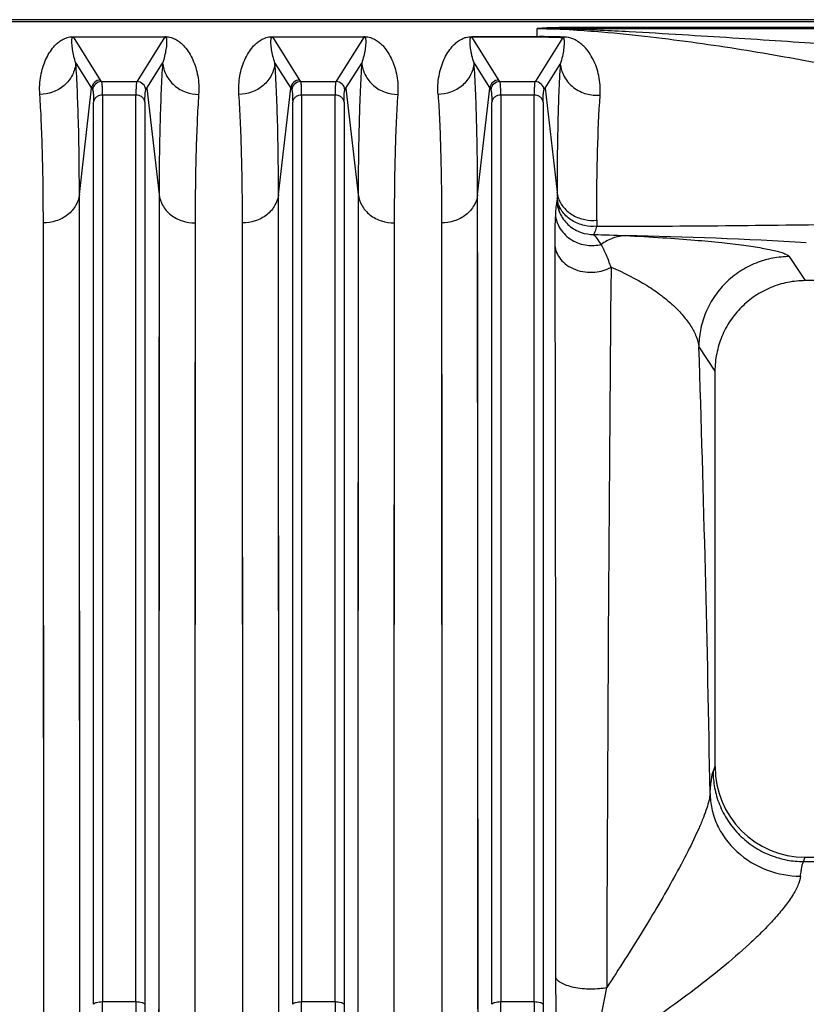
# Model space of a CAD drawing. Extents: x -1680 to 1181, y 8 to 1691.
# Tile 56 of 83: x -707 to -621, y 1524 to 1633. Entities that reach past the tile are written whole.
import ezdxf

# ---------------------------------------------------------------- set-up
doc = ezdxf.new("R2010")
doc.units = 0
doc.header["$LTSCALE"] = 65.395
doc.layers.get('0').update_dxf_attribs({"linetype": 'CONTINUOUS'})

msp = doc.modelspace()

# ---------------------------------------------------------------- linework, layer by layer
at = {"color": 6, "linetype": 'CONTINUOUS'}
for p, q in [((-855.1, 1632.93), (-567.49, 1632.93)), ((-590.31, 1604.09), (-620.68, 1604.09)), ((-630.67, 1594.09), (-630.67, 1550.39)), ((-620.69, 1540.39), (-590.3, 1540.39))]:
    msp.add_line(p, q, dxfattribs=at)
at = {"color": 9, "linetype": 'CONTINUOUS'}
for p, q in [((-855.1, 1632.72), (-567.49, 1632.72)), ((-646.9, 1632.05), (-646.9, 1631.93)), ((-567.49, 1632.05), (-646.9, 1632.05)), ((-698.55, 1626.26), (-701.54, 1631.02)), ((-691.45, 1631.02), (-694.44, 1626.26)), ((-676.55, 1626.26), (-679.54, 1631.02)), ((-669.45, 1631.02), (-672.44, 1626.26)), ((-654.55, 1626.26), (-657.54, 1631.02)), ((-651.45, 1631.02), (-651.43, 1631.05)), ((-647.49, 1630.96), (-650.44, 1626.26)), ((-650.3, 1631.02), (-650.3, 1631.94)), ((-567.49, 1631.93), (-646.9, 1631.93)), ((-701.29, 1628.13), (-699.55, 1625.35)), ((-693.44, 1625.35), (-691.7, 1628.13)), ((-679.29, 1628.13), (-677.55, 1625.35)), ((-671.44, 1625.35), (-669.7, 1628.13)), ((-657.29, 1628.13), (-655.55, 1625.35)), ((-649.44, 1625.35), (-647.76, 1628.03)), ((-698.44, 1626.09), (-698.55, 1626.26)), ((-698.44, 1626.09), (-694.55, 1626.09)), ((-694.44, 1626.26), (-694.55, 1626.09)), ((-676.44, 1626.09), (-676.55, 1626.26)), ((-676.44, 1626.09), (-672.55, 1626.09)), ((-672.44, 1626.26), (-672.55, 1626.09)), ((-654.44, 1626.09), (-654.55, 1626.26)), ((-654.44, 1626.09), (-650.55, 1626.09)), ((-650.44, 1626.26), (-650.55, 1626.09)), ((-700.9, 1613.6), (-699.55, 1625.35)), ((-698.34, 1624.59), (-698.34, 1524.42)), ((-694.65, 1624.59), (-698.34, 1624.59)), ((-694.65, 1524.42), (-694.65, 1624.59)), ((-693.44, 1625.35), (-692.09, 1613.6)), ((-678.9, 1613.6), (-677.55, 1625.35)), ((-676.34, 1624.59), (-676.34, 1524.42)), ((-672.65, 1624.59), (-676.34, 1624.59)), ((-672.65, 1524.42), (-672.65, 1624.59)), ((-671.44, 1625.35), (-670.09, 1613.6)), ((-656.9, 1613.6), (-655.55, 1625.35)), ((-654.34, 1624.59), (-654.34, 1524.42)), ((-650.65, 1624.59), (-654.34, 1624.59)), ((-650.65, 1524.42), (-650.65, 1624.59)), ((-649.44, 1625.35), (-648.12, 1613.87)), ((-699.33, 1524.13), (-699.33, 1623.83)), ((-693.66, 1623.83), (-693.66, 1524.13)), ((-677.33, 1524.13), (-677.33, 1623.83)), ((-671.66, 1623.83), (-671.66, 1524.13)), ((-655.33, 1524.13), (-655.33, 1623.83)), ((-649.66, 1623.83), (-649.66, 1524.13)), ((-700.9, 1611.6), (-700.9, 1613.6)), ((-700.85, 1518.06), (-700.9, 1613.6)), ((-692.09, 1613.6), (-692.14, 1518.06)), ((-678.9, 1611.6), (-678.9, 1613.6)), ((-678.85, 1518.06), (-678.9, 1613.6)), ((-670.09, 1613.6), (-670.14, 1518.06)), ((-656.9, 1611.6), (-656.9, 1613.6)), ((-656.85, 1518.06), (-656.9, 1613.6)), ((-648.12, 1613.87), (-648.12, 1613.2)), ((-648.12, 1613.87), (-648.12, 1613.2)), ((-660.88, 1610.47), (-660.87, 1599.94)), ((-660.88, 1610.47), (-660.83, 1516.91)), ((-643.74, 1610.76), (-643.74, 1610.1)), ((-620.68, 1604.09), (-622.45, 1606.75)), ((-692.1, 1602.85), (-692.11, 1592.94)), ((-670.1, 1602.85), (-670.11, 1592.94)), ((-660.87, 1599.94), (-660.86, 1587.64)), ((-632.45, 1596.76), (-630.67, 1594.09)), ((-660.86, 1587.64), (-660.85, 1567.75)), ((-630.67, 1550.39), (-630.88, 1549.86)), ((-620.89, 1539.9), (-620.69, 1540.39)), ((-620.89, 1539.9), (-618.9, 1539.9)), ((-698.34, 1524.42), (-694.65, 1524.42)), ((-676.34, 1524.42), (-672.65, 1524.42)), ((-654.34, 1524.42), (-650.65, 1524.42))]:
    msp.add_line(p, q, dxfattribs=at)
at = {"color": 2, "linetype": 'CONTINUOUS'}
for p, q in [((-701.54, 1631.05), (-701.54, 1631.02)), ((-701.54, 1631.02), (-691.45, 1631.02)), ((-691.45, 1631.02), (-691.45, 1631.05)), ((-679.54, 1631.05), (-679.54, 1631.02)), ((-679.54, 1631.02), (-669.45, 1631.02)), ((-669.45, 1631.02), (-669.45, 1631.05)), ((-657.54, 1631.05), (-657.54, 1631.02)), ((-650.3, 1631.05), (-657.54, 1631.05)), ((-657.54, 1631.02), (-650.3, 1631.02)), ((-647.49, 1631.01), (-647.63, 1631.01)), ((-647.31, 1631), (-647.49, 1631.01)), ((-704.88, 1608.51), (-704.88, 1610.47)), ((-704.83, 1516.91), (-704.88, 1610.47)), ((-688.11, 1610.47), (-688.16, 1516.91)), ((-682.88, 1608.51), (-682.88, 1610.47)), ((-682.83, 1516.91), (-682.88, 1610.47)), ((-666.11, 1610.47), (-666.16, 1516.91)), ((-688.12, 1599.94), (-688.13, 1590.24)), ((-666.12, 1599.94), (-666.13, 1590.24))]:
    msp.add_line(p, q, dxfattribs=at)
at = {"color": 9, "linetype": 'CONTINUOUS'}
for points in [[(-692.09, 1613.6), (-692.09, 1611.6), (-692.1, 1602.85)], [(-670.09, 1613.6), (-670.09, 1611.6), (-670.1, 1602.85)], [(-700.89, 1600.48), (-700.89, 1602.85), (-700.9, 1611.6)], [(-678.89, 1600.48), (-678.89, 1602.85), (-678.9, 1611.6)], [(-656.89, 1600.48), (-656.89, 1602.85), (-656.9, 1611.6)], [(-700.88, 1581.96), (-700.88, 1584.8), (-700.88, 1587.58), (-700.88, 1590.29), (-700.89, 1600.48)], [(-678.88, 1581.96), (-678.88, 1584.8), (-678.88, 1587.58), (-678.88, 1590.29), (-678.89, 1600.48)], [(-656.88, 1581.96), (-656.88, 1584.8), (-656.88, 1587.58), (-656.88, 1590.29), (-656.89, 1600.48)], [(-692.11, 1592.94), (-692.11, 1590.29), (-692.11, 1587.57), (-692.12, 1576.08)], [(-670.11, 1592.94), (-670.11, 1590.29), (-670.11, 1587.57), (-670.12, 1576.08)], [(-700.86, 1553.78), (-700.87, 1557.12), (-700.87, 1560.41), (-700.87, 1563.65), (-700.87, 1566.84), (-700.87, 1569.98), (-700.88, 1581.96)], [(-678.86, 1553.78), (-678.87, 1557.12), (-678.87, 1560.41), (-678.87, 1563.65), (-678.87, 1566.84), (-678.87, 1569.98), (-678.88, 1581.96)], [(-656.86, 1553.78), (-656.87, 1557.12), (-656.87, 1560.41), (-656.87, 1563.65), (-656.87, 1566.84), (-656.87, 1569.98), (-656.88, 1581.96)], [(-692.12, 1576.08), (-692.12, 1573.05), (-692.12, 1569.97), (-692.12, 1566.84), (-692.12, 1563.65), (-692.13, 1550.38)], [(-670.12, 1576.08), (-670.12, 1573.05), (-670.12, 1569.97), (-670.12, 1566.84), (-670.12, 1563.65), (-670.13, 1550.38)], [(-660.85, 1567.75), (-660.84, 1538.35), (-660.84, 1534.87), (-660.84, 1531.34), (-660.84, 1527.79), (-660.83, 1516.91)], [(-700.85, 1518.06), (-700.86, 1529.16), (-700.86, 1532.8), (-700.86, 1536.4), (-700.86, 1539.96), (-700.86, 1553.78)], [(-678.85, 1518.06), (-678.86, 1529.16), (-678.86, 1532.8), (-678.86, 1536.4), (-678.86, 1539.96), (-678.86, 1553.78)], [(-656.85, 1518.06), (-656.86, 1529.16), (-656.86, 1532.8), (-656.86, 1536.4), (-656.86, 1539.96), (-656.86, 1553.78)], [(-692.13, 1550.38), (-692.13, 1546.95), (-692.13, 1543.47), (-692.13, 1539.95), (-692.13, 1536.39), (-692.13, 1532.8), (-692.13, 1529.16), (-692.14, 1518.06)], [(-670.13, 1550.38), (-670.13, 1546.95), (-670.13, 1543.47), (-670.13, 1539.95), (-670.13, 1536.39), (-670.13, 1532.8), (-670.13, 1529.16), (-670.14, 1518.06)]]:
    msp.add_lwpolyline(points, dxfattribs=at)
at = {"color": 2, "linetype": 'CONTINUOUS'}
for points in [[(-688.11, 1610.47), (-688.11, 1608.51), (-688.12, 1599.94)], [(-666.11, 1610.47), (-666.11, 1608.51), (-666.12, 1599.94)], [(-704.87, 1597.62), (-704.87, 1599.94), (-704.88, 1608.51)], [(-682.87, 1597.62), (-682.87, 1599.94), (-682.88, 1608.51)], [(-704.86, 1579.48), (-704.86, 1582.26), (-704.86, 1584.99), (-704.86, 1587.65), (-704.87, 1597.62)], [(-682.86, 1579.48), (-682.86, 1582.26), (-682.86, 1584.99), (-682.86, 1587.65), (-682.87, 1597.62)], [(-688.13, 1590.24), (-688.13, 1587.65), (-688.13, 1584.99), (-688.14, 1573.73)], [(-666.13, 1590.24), (-666.13, 1587.65), (-666.13, 1584.99), (-666.14, 1573.73)], [(-704.84, 1551.89), (-704.85, 1555.16), (-704.85, 1558.38), (-704.85, 1561.56), (-704.85, 1564.68), (-704.85, 1567.75), (-704.86, 1579.48)], [(-682.84, 1551.89), (-682.85, 1555.16), (-682.85, 1558.38), (-682.85, 1561.56), (-682.85, 1564.68), (-682.85, 1567.75), (-682.86, 1579.48)], [(-688.14, 1573.73), (-688.14, 1570.77), (-688.14, 1567.75), (-688.14, 1564.68), (-688.14, 1561.56), (-688.15, 1548.57)], [(-666.14, 1573.73), (-666.14, 1570.77), (-666.14, 1567.75), (-666.14, 1564.68), (-666.14, 1561.56), (-666.15, 1548.57)], [(-704.83, 1516.91), (-704.84, 1527.78), (-704.84, 1531.34), (-704.84, 1534.87), (-704.84, 1538.35), (-704.84, 1551.89)], [(-682.83, 1516.91), (-682.84, 1527.78), (-682.84, 1531.34), (-682.84, 1534.87), (-682.84, 1538.35), (-682.84, 1551.89)], [(-688.15, 1548.57), (-688.15, 1545.2), (-688.15, 1541.8), (-688.15, 1538.35), (-688.15, 1534.87), (-688.15, 1531.34), (-688.15, 1527.78), (-688.16, 1516.91)], [(-666.15, 1548.57), (-666.15, 1545.2), (-666.15, 1541.8), (-666.15, 1538.35), (-666.15, 1534.87), (-666.15, 1531.34), (-666.15, 1527.78), (-666.16, 1516.91)]]:
    msp.add_lwpolyline(points, dxfattribs=at)
for centre, radius, start, end in [((-691.46, 1627.97), 3.08, 89.1256, 89.8971), ((-691.45, 1628.51), 2.54, 87.0983, 89.1413), ((-669.46, 1627.97), 3.08, 89.1256, 89.8971), ((-669.45, 1628.51), 2.54, 87.0983, 89.1413), ((-651.55, 1630.92), 0.347, 19.9831, 22.6582), ((-651.6, 1630.9), 0.402, 17.4693, 19.9966), ((-651.39, 1628.75), 2.44, 68.4115, 70.5486), ((-645.11, 1613.55), 3.04, 186.6021, 193.6186), ((-645.08, 1613.55), 3.06, 193.6131, 194.6549)]:
    msp.add_arc(centre, radius, start, end, dxfattribs=at)
at = {"color": 9, "linetype": 'CONTINUOUS'}
for centre, radius, start, end in [((-648.91, 1538.72), 93.23, 88.7667, 90.8522), ((-698.44, 1625.08), 1, 90.1787, 174.8411), ((-694.55, 1625.08), 1, 5.1589, 89.8213), ((-676.44, 1625.08), 1, 90.1787, 174.8411), ((-672.55, 1625.08), 1, 5.1589, 89.8213), ((-654.44, 1625.08), 1, 90.1787, 174.8411), ((-650.55, 1625.08), 1, 5.1589, 89.8213), ((-665.07, 1647.03), 40.73, 212.166, 212.4582), ((-727.91, 1647.03), 40.72, 327.5417, 327.834), ((-643.07, 1647.03), 40.73, 212.166, 212.4582), ((-705.91, 1647.03), 40.72, 327.5417, 327.834), ((-621.07, 1647.03), 40.73, 212.166, 212.4582), ((-683.91, 1647.03), 40.72, 327.5417, 327.834), ((-645.08, 1614.22), 3.07, 186.5705, 198.3652), ((-647.33, 3574.65), 1964.56, 270.10487, 270.88496), ((-633.35, 1851.51), 242.54, 267.4672, 268.2957), ((-650.26, 1105.38), 503.78, 86.6223, 88.8977), ((11570.09, 1491.89), 12212.77, 179.466669, 179.84012), ((-3526.64, 1499.63), 2895.82, 0.94554, 1.92207), ((-239.44, 1527.63), 408.84, 180.0692, 181.3116), ((-811.15, 1524.44), 112.81, 359.2548, 359.9889), ((-583.96, 1524.42), 110.69, 180.004, 180.7523), ((-789.15, 1524.44), 112.81, 359.2548, 359.9889), ((-561.96, 1524.42), 110.69, 180.004, 180.7523), ((-767.15, 1524.44), 112.81, 359.2548, 359.9889), ((-539.96, 1524.42), 110.69, 180.004, 180.7523), ((-602.13, 1524.15), 91.53, 180.0126, 180.8273), ((-580.13, 1524.15), 91.53, 180.0126, 180.8273), ((-558.13, 1524.15), 91.53, 180.0126, 180.8273)]:
    msp.add_arc(centre, radius, start, end, dxfattribs=at)
at = {"color": 6, "linetype": 'CONTINUOUS'}
for centre in [(-698.55, 1625.26), (-676.55, 1625.26), (-654.55, 1625.26)]:
    msp.add_arc(centre, 1, 90.1672, 174.8091, dxfattribs=at)
msp.add_ellipse((-620.66, 1550.42), major_axis=(-3.72, -9.33), ratio=0.995592, start_param=-1.189503, end_param=0.378252, dxfattribs=at)
at = {"color": 9, "linetype": 'CONTINUOUS'}
for points, knots in [([(-646.9, 1632.05), (-647.22, 1632.05), (-647.86, 1632.05), (-648.78, 1632.03), (-649.59, 1632), (-650.08, 1631.96), (-650.3, 1631.94)], [0, 0, 0, 0, 0.284668, 0.56073, 0.810096, 1, 1, 1, 1]), ([(-701.69, 1630.91), (-701.68, 1630.93), (-701.66, 1630.97), (-701.6, 1631.01), (-701.56, 1631.02), (-701.54, 1631.02)], [0, 0, 0, 0, 0.386804, 0.622819, 1, 1, 1, 1]), ([(-691.45, 1631.02), (-691.43, 1631.02), (-691.39, 1631.01), (-691.33, 1630.97), (-691.31, 1630.93), (-691.3, 1630.9)], [0, 0, 0, 0, 0.377086, 0.61293, 1, 1, 1, 1]), ([(-679.69, 1630.91), (-679.68, 1630.93), (-679.66, 1630.97), (-679.6, 1631.01), (-679.56, 1631.02), (-679.54, 1631.02)], [0, 0, 0, 0, 0.386804, 0.622819, 1, 1, 1, 1]), ([(-669.45, 1631.02), (-669.43, 1631.02), (-669.39, 1631.01), (-669.33, 1630.97), (-669.31, 1630.93), (-669.3, 1630.9)], [0, 0, 0, 0, 0.377086, 0.61293, 1, 1, 1, 1]), ([(-661.27, 1624.67), (-661.32, 1625.35), (-661.27, 1626.37), (-660.96, 1627.64), (-660.64, 1628.5), (-660.23, 1629.28), (-659.8, 1629.86), (-659.39, 1630.29), (-659, 1630.6), (-658.59, 1630.83), (-658.1, 1631.01), (-657.75, 1631.05), (-657.54, 1631.05)], [0, 0, 0, 0, 0.253943, 0.370186, 0.480926, 0.587768, 0.693504, 0.747927, 0.806012, 0.874362, 0.920265, 1, 1, 1, 1]), ([(-657.29, 1628.13), (-657.38, 1628.4), (-657.49, 1628.8), (-657.6, 1629.33), (-657.67, 1629.71), (-657.71, 1630.06), (-657.73, 1630.35), (-657.74, 1630.58), (-657.73, 1630.71), (-657.71, 1630.82), (-657.69, 1630.89), (-657.66, 1630.96), (-657.61, 1631.01), (-657.56, 1631.02), (-657.54, 1631.02)], [0, 0, 0, 0, 0.281587, 0.412549, 0.537395, 0.656313, 0.769386, 0.823767, 0.876803, 0.902968, 0.929218, 0.956824, 0.973391, 1, 1, 1, 1]), ([(-650.3, 1631.94), (-648.96, 1631.94), (-646.59, 1631.85), (-642.41, 1631.53), (-637.87, 1631.06), (-632.72, 1630.4), (-627.8, 1629.67), (-623.04, 1628.86), (-617, 1627.72), (-612.57, 1626.75), (-609.69, 1626.05)], [0, 0, 0, 0, 0.097619, 0.17308, 0.305918, 0.430742, 0.551562, 0.669108, 0.783307, 1, 1, 1, 1]), ([(-647.49, 1630.96), (-647.38, 1630.94), (-647.34, 1630.72), (-647.33, 1630.52), (-647.33, 1630.29), (-647.35, 1630), (-647.41, 1629.51), (-647.53, 1628.84), (-647.67, 1628.31), (-647.76, 1628.03)], [0, 0, 0, 0, 0.107754, 0.160874, 0.215534, 0.329565, 0.449922, 0.710298, 1, 1, 1, 1]), ([(-643.36, 1624.6), (-643.31, 1625.31), (-643.38, 1626.37), (-643.74, 1627.67), (-644.1, 1628.52), (-644.56, 1629.3), (-645.03, 1629.88), (-645.48, 1630.29), (-645.89, 1630.58), (-646.49, 1630.89), (-646.99, 1630.99), (-647.31, 1631)], [0, 0, 0, 0, 0.259724, 0.377252, 0.488848, 0.596489, 0.703294, 0.758449, 0.817385, 0.886238, 1, 1, 1, 1]), ([(-646.9, 1631.93), (-645.7, 1631.89), (-643.45, 1631.8), (-639.25, 1631.58), (-634.39, 1631.29), (-628.78, 1630.94), (-621.69, 1630.48), (-613.26, 1629.89), (-606.63, 1629.38), (-603.44, 1629.12)], [0, 0, 0, 0, 0.082615, 0.155174, 0.289753, 0.417991, 0.542215, 0.779601, 1, 1, 1, 1]), ([(-701.29, 1628.13), (-701.37, 1628.39), (-701.51, 1628.88), (-701.64, 1629.5), (-701.7, 1629.96), (-701.73, 1630.29), (-701.74, 1630.56), (-701.72, 1630.76), (-701.7, 1630.86), (-701.69, 1630.91)], [0, 0, 0, 0, 0.285145, 0.545549, 0.66717, 0.783214, 0.893732, 0.94709, 1, 1, 1, 1]), ([(-691.3, 1630.9), (-691.29, 1630.86), (-691.27, 1630.76), (-691.25, 1630.55), (-691.26, 1630.29), (-691.29, 1629.96), (-691.35, 1629.5), (-691.48, 1628.88), (-691.62, 1628.39), (-691.7, 1628.13)], [0, 0, 0, 0, 0.0529, 0.106262, 0.21679, 0.33284, 0.454464, 0.714868, 1, 1, 1, 1]), ([(-679.29, 1628.13), (-679.37, 1628.39), (-679.51, 1628.88), (-679.64, 1629.5), (-679.7, 1629.96), (-679.73, 1630.29), (-679.74, 1630.56), (-679.72, 1630.76), (-679.7, 1630.86), (-679.69, 1630.91)], [0, 0, 0, 0, 0.285145, 0.545549, 0.66717, 0.783214, 0.893732, 0.94709, 1, 1, 1, 1]), ([(-669.3, 1630.9), (-669.29, 1630.86), (-669.27, 1630.76), (-669.25, 1630.55), (-669.26, 1630.29), (-669.29, 1629.96), (-669.35, 1629.5), (-669.48, 1628.88), (-669.62, 1628.39), (-669.7, 1628.13)], [0, 0, 0, 0, 0.0529, 0.106262, 0.21679, 0.33284, 0.454464, 0.714868, 1, 1, 1, 1]), ([(-701.29, 1628.13), (-701.34, 1627.68), (-701.61, 1626.75), (-702.53, 1625.59), (-703.82, 1624.84), (-704.8, 1624.67), (-705.27, 1624.67)], [0, 0, 0, 0, 0.235773, 0.49252, 0.753855, 1, 1, 1, 1]), ([(-700.9, 1613.6), (-700.9, 1616.31), (-700.94, 1620.16), (-701.11, 1625), (-701.22, 1627.14), (-701.29, 1628.13)], [0, 0, 0, 0, 0.558761, 0.794367, 1, 1, 1, 1]), ([(-691.7, 1628.13), (-691.77, 1627.14), (-691.88, 1625), (-692.05, 1620.16), (-692.09, 1616.31), (-692.09, 1613.6)], [0, 0, 0, 0, 0.205633, 0.441239, 1, 1, 1, 1]), ([(-691.7, 1628.13), (-691.65, 1627.68), (-691.38, 1626.75), (-690.46, 1625.59), (-689.17, 1624.84), (-688.19, 1624.67), (-687.72, 1624.67)], [0, 0, 0, 0, 0.235773, 0.49252, 0.753855, 1, 1, 1, 1]), ([(-679.29, 1628.13), (-679.34, 1627.68), (-679.61, 1626.75), (-680.53, 1625.59), (-681.82, 1624.84), (-682.8, 1624.67), (-683.27, 1624.67)], [0, 0, 0, 0, 0.235773, 0.49252, 0.753855, 1, 1, 1, 1]), ([(-678.9, 1613.6), (-678.9, 1616.31), (-678.94, 1620.16), (-679.11, 1625), (-679.22, 1627.14), (-679.29, 1628.13)], [0, 0, 0, 0, 0.558761, 0.794367, 1, 1, 1, 1]), ([(-669.7, 1628.13), (-669.77, 1627.14), (-669.88, 1625), (-670.05, 1620.16), (-670.09, 1616.31), (-670.09, 1613.6)], [0, 0, 0, 0, 0.205633, 0.441239, 1, 1, 1, 1]), ([(-669.7, 1628.13), (-669.65, 1627.68), (-669.38, 1626.75), (-668.46, 1625.59), (-667.17, 1624.84), (-666.19, 1624.67), (-665.72, 1624.67)], [0, 0, 0, 0, 0.235773, 0.49252, 0.753855, 1, 1, 1, 1]), ([(-657.29, 1628.13), (-657.34, 1627.68), (-657.61, 1626.75), (-658.53, 1625.59), (-659.82, 1624.84), (-660.8, 1624.67), (-661.27, 1624.67)], [0, 0, 0, 0, 0.235773, 0.49252, 0.753855, 1, 1, 1, 1]), ([(-656.9, 1613.6), (-656.9, 1616.31), (-656.94, 1620.16), (-657.11, 1625), (-657.22, 1627.14), (-657.29, 1628.13)], [0, 0, 0, 0, 0.558761, 0.794367, 1, 1, 1, 1]), ([(-647.76, 1628.03), (-647.9, 1625.93), (-648.07, 1621.21), (-648.12, 1616.49), (-648.12, 1613.87)], [0, 0, 0, 0, 0.44483, 1, 1, 1, 1]), ([(-647.76, 1628.03), (-647.71, 1627.55), (-647.4, 1626.56), (-646.37, 1625.35), (-644.92, 1624.64), (-643.86, 1624.55), (-643.36, 1624.6)], [0, 0, 0, 0, 0.233843, 0.491904, 0.755082, 1, 1, 1, 1]), ([(-698.34, 1624.59), (-698.34, 1624.79), (-698.34, 1625.13), (-698.36, 1625.53), (-698.38, 1625.78), (-698.39, 1625.91), (-698.41, 1626.01), (-698.43, 1626.07), (-698.44, 1626.09)], [0, 0, 0, 0, 0.387559, 0.68543, 0.799474, 0.889831, 0.956484, 1, 1, 1, 1]), ([(-694.55, 1626.09), (-694.56, 1626.07), (-694.58, 1626.01), (-694.6, 1625.91), (-694.61, 1625.78), (-694.63, 1625.53), (-694.65, 1625.13), (-694.65, 1624.79), (-694.65, 1624.59)], [0, 0, 0, 0, 0.043516, 0.110169, 0.200526, 0.314569, 0.612441, 1, 1, 1, 1]), ([(-676.34, 1624.59), (-676.34, 1624.79), (-676.34, 1625.13), (-676.36, 1625.53), (-676.38, 1625.78), (-676.39, 1625.91), (-676.41, 1626.01), (-676.43, 1626.07), (-676.44, 1626.09)], [0, 0, 0, 0, 0.387559, 0.68543, 0.799474, 0.889831, 0.956484, 1, 1, 1, 1]), ([(-672.55, 1626.09), (-672.56, 1626.07), (-672.58, 1626.01), (-672.6, 1625.91), (-672.61, 1625.78), (-672.63, 1625.53), (-672.65, 1625.13), (-672.65, 1624.79), (-672.65, 1624.59)], [0, 0, 0, 0, 0.043516, 0.110169, 0.200526, 0.314569, 0.612441, 1, 1, 1, 1]), ([(-654.34, 1624.59), (-654.34, 1624.79), (-654.34, 1625.13), (-654.36, 1625.53), (-654.38, 1625.78), (-654.39, 1625.91), (-654.41, 1626.01), (-654.43, 1626.07), (-654.44, 1626.09)], [0, 0, 0, 0, 0.387559, 0.68543, 0.799474, 0.889831, 0.956484, 1, 1, 1, 1]), ([(-650.55, 1626.09), (-650.56, 1626.07), (-650.58, 1626.01), (-650.6, 1625.91), (-650.61, 1625.78), (-650.63, 1625.53), (-650.65, 1625.13), (-650.65, 1624.79), (-650.65, 1624.59)], [0, 0, 0, 0, 0.043516, 0.110169, 0.200526, 0.314569, 0.612441, 1, 1, 1, 1]), ([(-699.43, 1625.17), (-699.42, 1625.16), (-699.41, 1625.11), (-699.39, 1625.02), (-699.37, 1624.9), (-699.35, 1624.67), (-699.34, 1624.31), (-699.33, 1624), (-699.33, 1623.83)], [0, 0, 0, 0, 0.044151, 0.111076, 0.201472, 0.315436, 0.613079, 1, 1, 1, 1]), ([(-698.34, 1624.59), (-698.46, 1624.59), (-698.7, 1624.56), (-699.02, 1624.4), (-699.25, 1624.14), (-699.32, 1623.93), (-699.33, 1623.83)], [0, 0, 0, 0, 0.25849, 0.525738, 0.777273, 1, 1, 1, 1]), ([(-693.66, 1623.83), (-693.67, 1623.93), (-693.74, 1624.14), (-693.97, 1624.4), (-694.29, 1624.56), (-694.53, 1624.59), (-694.65, 1624.59)], [0, 0, 0, 0, 0.222727, 0.474262, 0.74151, 1, 1, 1, 1]), ([(-693.66, 1623.83), (-693.66, 1624), (-693.65, 1624.31), (-693.64, 1624.67), (-693.62, 1624.9), (-693.6, 1625.02), (-693.58, 1625.11), (-693.57, 1625.16), (-693.55, 1625.17)], [0, 0, 0, 0, 0.386877, 0.684499, 0.798469, 0.88888, 0.955827, 1, 1, 1, 1]), ([(-677.43, 1625.17), (-677.42, 1625.16), (-677.41, 1625.11), (-677.39, 1625.02), (-677.37, 1624.9), (-677.35, 1624.67), (-677.34, 1624.31), (-677.33, 1624), (-677.33, 1623.83)], [0, 0, 0, 0, 0.044151, 0.111076, 0.201472, 0.315436, 0.613079, 1, 1, 1, 1]), ([(-676.34, 1624.59), (-676.46, 1624.59), (-676.7, 1624.56), (-677.02, 1624.4), (-677.25, 1624.14), (-677.32, 1623.93), (-677.33, 1623.83)], [0, 0, 0, 0, 0.25849, 0.525738, 0.777273, 1, 1, 1, 1]), ([(-671.66, 1623.83), (-671.67, 1623.93), (-671.74, 1624.14), (-671.97, 1624.4), (-672.29, 1624.56), (-672.53, 1624.59), (-672.65, 1624.59)], [0, 0, 0, 0, 0.222727, 0.474262, 0.74151, 1, 1, 1, 1]), ([(-671.66, 1623.83), (-671.66, 1624), (-671.65, 1624.31), (-671.64, 1624.67), (-671.62, 1624.9), (-671.6, 1625.02), (-671.58, 1625.11), (-671.57, 1625.16), (-671.55, 1625.17)], [0, 0, 0, 0, 0.386877, 0.684499, 0.798469, 0.88888, 0.955827, 1, 1, 1, 1]), ([(-661.27, 1624.67), (-661.2, 1623.69), (-661.09, 1621.61), (-660.92, 1616.88), (-660.88, 1613.11), (-660.88, 1610.47)], [0, 0, 0, 0, 0.205643, 0.441249, 1, 1, 1, 1]), ([(-655.43, 1625.17), (-655.42, 1625.16), (-655.41, 1625.11), (-655.39, 1625.02), (-655.37, 1624.9), (-655.35, 1624.67), (-655.34, 1624.31), (-655.33, 1624), (-655.33, 1623.83)], [0, 0, 0, 0, 0.044151, 0.111076, 0.201472, 0.315436, 0.613079, 1, 1, 1, 1]), ([(-654.34, 1624.59), (-654.46, 1624.59), (-654.7, 1624.56), (-655.02, 1624.4), (-655.25, 1624.14), (-655.32, 1623.93), (-655.33, 1623.83)], [0, 0, 0, 0, 0.25849, 0.525738, 0.777273, 1, 1, 1, 1]), ([(-649.66, 1623.83), (-649.67, 1623.93), (-649.74, 1624.14), (-649.97, 1624.4), (-650.29, 1624.56), (-650.53, 1624.59), (-650.65, 1624.59)], [0, 0, 0, 0, 0.222727, 0.474262, 0.74151, 1, 1, 1, 1]), ([(-649.66, 1623.83), (-649.66, 1624), (-649.65, 1624.31), (-649.64, 1624.67), (-649.62, 1624.9), (-649.6, 1625.02), (-649.58, 1625.11), (-649.57, 1625.16), (-649.55, 1625.17)], [0, 0, 0, 0, 0.386877, 0.684499, 0.798469, 0.88888, 0.955827, 1, 1, 1, 1]), ([(-643.74, 1610.76), (-643.73, 1613.32), (-643.69, 1617.93), (-643.5, 1622.55), (-643.36, 1624.6)], [0, 0, 0, 0, 0.555061, 1, 1, 1, 1]), ([(-700.9, 1613.6), (-700.95, 1613.19), (-701.23, 1612.33), (-702.16, 1611.28), (-703.45, 1610.62), (-704.41, 1610.47), (-704.88, 1610.47)], [0, 0, 0, 0, 0.225761, 0.478448, 0.744332, 1, 1, 1, 1]), ([(-692.09, 1613.6), (-692.04, 1613.19), (-691.76, 1612.33), (-690.83, 1611.28), (-689.54, 1610.62), (-688.58, 1610.47), (-688.11, 1610.47)], [0, 0, 0, 0, 0.225684, 0.478336, 0.744247, 1, 1, 1, 1]), ([(-678.9, 1613.6), (-678.95, 1613.19), (-679.23, 1612.33), (-680.16, 1611.28), (-681.45, 1610.62), (-682.41, 1610.47), (-682.88, 1610.47)], [0, 0, 0, 0, 0.225761, 0.478448, 0.744332, 1, 1, 1, 1]), ([(-670.09, 1613.6), (-670.04, 1613.19), (-669.76, 1612.33), (-668.83, 1611.28), (-667.54, 1610.62), (-666.58, 1610.47), (-666.11, 1610.47)], [0, 0, 0, 0, 0.225684, 0.478336, 0.744247, 1, 1, 1, 1]), ([(-656.9, 1613.6), (-656.95, 1613.19), (-657.23, 1612.33), (-658.16, 1611.28), (-659.45, 1610.62), (-660.41, 1610.47), (-660.88, 1610.47)], [0, 0, 0, 0, 0.225761, 0.478448, 0.744332, 1, 1, 1, 1]), ([(-648.14, 1612.81), (-648.17, 1612.73), (-648.2, 1612.54), (-648.26, 1612.06), (-648.29, 1611.66), (-648.3, 1611.38)], [0, 0, 0, 0, 0.176014, 0.402796, 1, 1, 1, 1]), ([(-647.99, 1613.25), (-647.86, 1612.86), (-647.42, 1612.09), (-646.37, 1611.24), (-645.08, 1610.77), (-644.17, 1610.72), (-643.74, 1610.76)], [0, 0, 0, 0, 0.233369, 0.489591, 0.75233, 1, 1, 1, 1]), ([(-648.3, 1611.38), (-648.33, 1610.87), (-648.37, 1609.72), (-648.37, 1608.57), (-648.37, 1607.93)], [0, 0, 0, 0, 0.440146, 1, 1, 1, 1]), ([(-648.3, 1611.38), (-648.28, 1611.11), (-648.16, 1610.57), (-647.78, 1609.79), (-647.21, 1609.1), (-646.26, 1608.37), (-644.88, 1607.9), (-643.75, 1607.98), (-643.25, 1608.1)], [0, 0, 0, 0, 0.118142, 0.244336, 0.376454, 0.51126, 0.771601, 1, 1, 1, 1]), ([(-643.25, 1608.1), (-643.38, 1608.33), (-643.63, 1608.71), (-643.93, 1609.07), (-644.07, 1609.2)], [0, 0, 0, 0, 0.56167, 1, 1, 1, 1]), ([(-640.57, 1609.07), (-641.03, 1609.05), (-641.99, 1608.84), (-642.85, 1608.38), (-643.25, 1608.1)], [0, 0, 0, 0, 0.485783, 1, 1, 1, 1]), ([(-642.15, 1605.57), (-642.32, 1606.05), (-642.65, 1606.91), (-643.05, 1607.74), (-643.25, 1608.1)], [0, 0, 0, 0, 0.549108, 1, 1, 1, 1]), ([(-640.57, 1609.07), (-639.18, 1609), (-636.63, 1608.86), (-633.08, 1608.6), (-630.09, 1608.32), (-627.62, 1608.03), (-625.86, 1607.77), (-624.69, 1607.55), (-624, 1607.4), (-623.42, 1607.24), (-622.98, 1607.09), (-622.66, 1606.94), (-622.5, 1606.81), (-622.45, 1606.75)], [0, 0, 0, 0, 0.226524, 0.418502, 0.580844, 0.716251, 0.825905, 0.871128, 0.909943, 0.9422, 0.967874, 0.987008, 1, 1, 1, 1]), ([(-648.37, 1607.93), (-648.34, 1595.98), (-648.3, 1569.05), (-648.29, 1542.12), (-648.28, 1527.14)], [0, 0, 0, 0, 0.443775, 1, 1, 1, 1]), ([(-648.37, 1607.92), (-648.34, 1607.68), (-648.2, 1607.16), (-647.74, 1606.42), (-647.03, 1605.76), (-646.09, 1605.27), (-645.02, 1605.01), (-643.67, 1604.99), (-642.69, 1605.27), (-642.15, 1605.57)], [0, 0, 0, 0, 0.097076, 0.208369, 0.334652, 0.473231, 0.617323, 0.757997, 1, 1, 1, 1]), ([(-622.45, 1606.75), (-623.06, 1606.74), (-624.32, 1606.63), (-626.18, 1606.09), (-627.97, 1605.16), (-629.56, 1603.86), (-630.86, 1602.27), (-631.79, 1600.48), (-632.33, 1598.62), (-632.45, 1597.37), (-632.45, 1596.76)], [0, 0, 0, 0, 0.116531, 0.240058, 0.368728, 0.500122, 0.631496, 0.760109, 0.883556, 1, 1, 1, 1]), ([(-642.15, 1605.57), (-640.77, 1605), (-638.86, 1604.04), (-636.62, 1602.51), (-635.28, 1601.39), (-634.18, 1600.26), (-633.32, 1599.11), (-632.72, 1597.95), (-632.5, 1597.15), (-632.45, 1596.76)], [0, 0, 0, 0, 0.329252, 0.470353, 0.598117, 0.7137, 0.818116, 0.912815, 1, 1, 1, 1]), ([(-631.21, 1547.42), (-631.19, 1547.72), (-631.14, 1548.26), (-631.06, 1548.97), (-630.99, 1549.44), (-630.93, 1549.71), (-630.9, 1549.82), (-630.88, 1549.86)], [0, 0, 0, 0, 0.366668, 0.656399, 0.867613, 0.943596, 1, 1, 1, 1]), ([(-630.88, 1549.86), (-630.88, 1549.26), (-630.76, 1548.01), (-630.22, 1546.15), (-629.29, 1544.37), (-627.99, 1542.78), (-626.4, 1541.48), (-624.61, 1540.56), (-622.75, 1540.02), (-621.5, 1539.9), (-620.89, 1539.9)], [0, 0, 0, 0, 0.116285, 0.2396, 0.368131, 0.499488, 0.630932, 0.7597, 0.883349, 1, 1, 1, 1]), ([(-631.21, 1547.42), (-631.23, 1547.18), (-631.33, 1546.63), (-631.59, 1545.75), (-631.96, 1544.72), (-632.64, 1543.11), (-633.7, 1540.9), (-635.2, 1538.1), (-636.89, 1535.15), (-639.35, 1531.06), (-641.3, 1528.01), (-642.63, 1525.97)], [0, 0, 0, 0, 0.029988, 0.06781, 0.112918, 0.164378, 0.28227, 0.414186, 0.554799, 0.700646, 1, 1, 1, 1]), ([(-631.21, 1547.42), (-631.2, 1546.87), (-631.07, 1545.72), (-630.52, 1544.02), (-629.57, 1542.39), (-627.84, 1540.45), (-625.02, 1538.76), (-622.46, 1538.29), (-621.22, 1538.27)], [0, 0, 0, 0, 0.111457, 0.230563, 0.356359, 0.487078, 0.751139, 1, 1, 1, 1]), ([(-621.22, 1538.27), (-621.2, 1538.47), (-621.15, 1538.83), (-621.07, 1539.31), (-620.99, 1539.65), (-620.93, 1539.84), (-620.89, 1539.9)], [0, 0, 0, 0, 0.363545, 0.651774, 0.863787, 1, 1, 1, 1]), ([(-621.22, 1538.27), (-621.26, 1537.93), (-621.5, 1537.18), (-622.13, 1536.05), (-623.03, 1534.81), (-624.14, 1533.5), (-625.43, 1532.15), (-627.36, 1530.31), (-629.99, 1528.04), (-633.35, 1525.41), (-636.87, 1522.86), (-640.5, 1520.39), (-642.95, 1518.79), (-644.19, 1518.01)], [0, 0, 0, 0, 0.033053, 0.07506, 0.124895, 0.180819, 0.24122, 0.304834, 0.43825, 0.576424, 0.716924, 0.858395, 1, 1, 1, 1]), ([(-648.28, 1527.14), (-648.25, 1527.03), (-648.14, 1526.86), (-647.93, 1526.67), (-647.61, 1526.45), (-647.05, 1526.22), (-646.26, 1526), (-645.34, 1525.87), (-644.38, 1525.82), (-643.48, 1525.86), (-642.9, 1525.93), (-642.63, 1525.97)], [0, 0, 0, 0, 0.057826, 0.095283, 0.139792, 0.251583, 0.391286, 0.549235, 0.711572, 0.864928, 1, 1, 1, 1]), ([(-644.19, 1518.01), (-644.07, 1518.68), (-643.56, 1521.34), (-643.03, 1523.99), (-642.63, 1525.97)], [0, 0, 0, 0, 0.252851, 1, 1, 1, 1]), ([(-699.33, 1524.13), (-699.32, 1524.17), (-699.25, 1524.23), (-699.13, 1524.29), (-698.95, 1524.36), (-698.68, 1524.4), (-698.46, 1524.42), (-698.34, 1524.42)], [0, 0, 0, 0, 0.13628, 0.240068, 0.367718, 0.675232, 1, 1, 1, 1]), ([(-694.65, 1524.42), (-694.53, 1524.42), (-694.31, 1524.4), (-694.04, 1524.36), (-693.86, 1524.29), (-693.74, 1524.23), (-693.67, 1524.17), (-693.66, 1524.13)], [0, 0, 0, 0, 0.324768, 0.632282, 0.759932, 0.86372, 1, 1, 1, 1]), ([(-677.33, 1524.13), (-677.32, 1524.17), (-677.25, 1524.23), (-677.13, 1524.29), (-676.95, 1524.36), (-676.68, 1524.4), (-676.46, 1524.42), (-676.34, 1524.42)], [0, 0, 0, 0, 0.13628, 0.240068, 0.367718, 0.675232, 1, 1, 1, 1]), ([(-672.65, 1524.42), (-672.53, 1524.42), (-672.31, 1524.4), (-672.04, 1524.36), (-671.86, 1524.29), (-671.74, 1524.23), (-671.67, 1524.17), (-671.66, 1524.13)], [0, 0, 0, 0, 0.324768, 0.632282, 0.759932, 0.86372, 1, 1, 1, 1]), ([(-655.33, 1524.13), (-655.32, 1524.17), (-655.25, 1524.23), (-655.13, 1524.29), (-654.95, 1524.36), (-654.68, 1524.4), (-654.46, 1524.42), (-654.34, 1524.42)], [0, 0, 0, 0, 0.13628, 0.240068, 0.367718, 0.675232, 1, 1, 1, 1]), ([(-650.65, 1524.42), (-650.53, 1524.42), (-650.31, 1524.4), (-650.04, 1524.36), (-649.86, 1524.29), (-649.74, 1524.23), (-649.67, 1524.17), (-649.66, 1524.13)], [0, 0, 0, 0, 0.324768, 0.632282, 0.759932, 0.86372, 1, 1, 1, 1])]:
    msp.add_open_spline(points, degree=3, knots=knots, dxfattribs=at)
at = {"color": 2, "linetype": 'CONTINUOUS'}
for points, knots in [([(-705.27, 1624.67), (-705.3, 1625.02), (-705.3, 1625.71), (-705.19, 1626.71), (-704.96, 1627.63), (-704.65, 1628.48), (-704.24, 1629.26), (-703.82, 1629.84), (-703.41, 1630.27), (-703.03, 1630.58), (-702.64, 1630.81), (-702.18, 1630.99), (-701.87, 1631.04), (-701.68, 1631.05)], [0, 0, 0, 0, 0.133, 0.257648, 0.375407, 0.487602, 0.595831, 0.702837, 0.757792, 0.816205, 0.884105, 0.928333, 1, 1, 1, 1]), ([(-701.68, 1631.05), (-701.67, 1631.05), (-701.62, 1631.05), (-701.57, 1631.05), (-701.54, 1631.05)], [0, 0, 0, 0, 0.242462, 1, 1, 1, 1]), ([(-691.32, 1631.05), (-691.13, 1631.04), (-690.82, 1630.99), (-690.35, 1630.81), (-689.96, 1630.58), (-689.58, 1630.27), (-689.17, 1629.84), (-688.75, 1629.26), (-688.34, 1628.48), (-688.03, 1627.63), (-687.8, 1626.71), (-687.69, 1625.71), (-687.69, 1625.02), (-687.72, 1624.67)], [0, 0, 0, 0, 0.072422, 0.116798, 0.184738, 0.243118, 0.298021, 0.404904, 0.512998, 0.625051, 0.742663, 0.867161, 1, 1, 1, 1]), ([(-683.27, 1624.67), (-683.3, 1625.02), (-683.3, 1625.71), (-683.19, 1626.71), (-682.96, 1627.63), (-682.65, 1628.48), (-682.24, 1629.26), (-681.82, 1629.84), (-681.41, 1630.27), (-681.03, 1630.58), (-680.64, 1630.81), (-680.18, 1630.99), (-679.87, 1631.04), (-679.68, 1631.05)], [0, 0, 0, 0, 0.133, 0.257648, 0.375407, 0.487602, 0.595831, 0.702837, 0.757792, 0.816205, 0.884105, 0.928333, 1, 1, 1, 1]), ([(-679.68, 1631.05), (-679.67, 1631.05), (-679.62, 1631.05), (-679.57, 1631.05), (-679.54, 1631.05)], [0, 0, 0, 0, 0.242462, 1, 1, 1, 1]), ([(-669.32, 1631.05), (-669.13, 1631.04), (-668.82, 1630.99), (-668.35, 1630.81), (-667.96, 1630.58), (-667.58, 1630.27), (-667.17, 1629.84), (-666.75, 1629.26), (-666.34, 1628.48), (-666.03, 1627.63), (-665.8, 1626.71), (-665.69, 1625.71), (-665.69, 1625.02), (-665.72, 1624.67)], [0, 0, 0, 0, 0.072422, 0.116798, 0.184738, 0.243118, 0.298021, 0.404904, 0.512998, 0.625051, 0.742663, 0.867161, 1, 1, 1, 1]), ([(-647.63, 1631.01), (-647.84, 1631.02), (-648.73, 1631.04), (-649.62, 1631.06), (-650.3, 1631.05)], [0, 0, 0, 0, 0.238737, 1, 1, 1, 1]), ([(-650.3, 1631.02), (-650.05, 1631.02), (-649.11, 1631.02), (-648.18, 1630.99), (-647.49, 1630.96)], [0, 0, 0, 0, 0.262854, 1, 1, 1, 1]), ([(-647.49, 1630.96), (-647.48, 1630.96), (-647.41, 1630.97), (-647.35, 1630.99), (-647.31, 1631)], [0, 0, 0, 0, 0.243885, 1, 1, 1, 1]), ([(-704.88, 1610.47), (-704.88, 1613.11), (-704.92, 1616.88), (-705.09, 1621.61), (-705.2, 1623.69), (-705.27, 1624.67)], [0, 0, 0, 0, 0.558753, 0.794358, 1, 1, 1, 1]), ([(-687.72, 1624.67), (-687.79, 1623.69), (-687.9, 1621.61), (-688.07, 1616.88), (-688.11, 1613.11), (-688.11, 1610.47)], [0, 0, 0, 0, 0.205644, 0.441252, 1, 1, 1, 1]), ([(-682.88, 1610.47), (-682.88, 1613.11), (-682.92, 1616.88), (-683.09, 1621.61), (-683.2, 1623.69), (-683.27, 1624.67)], [0, 0, 0, 0, 0.558753, 0.794358, 1, 1, 1, 1]), ([(-665.72, 1624.67), (-665.79, 1623.69), (-665.9, 1621.61), (-666.07, 1616.88), (-666.11, 1613.11), (-666.11, 1610.47)], [0, 0, 0, 0, 0.205644, 0.441252, 1, 1, 1, 1]), ([(-648.12, 1613.2), (-648.12, 1613.12), (-648.13, 1612.99), (-648.13, 1612.86), (-648.14, 1612.81)], [0, 0, 0, 0, 0.631814, 1, 1, 1, 1]), ([(-648.14, 1612.81), (-648.1, 1612.32), (-647.81, 1611.32), (-646.84, 1610.1), (-645.52, 1609.35), (-644.54, 1609.19), (-644.07, 1609.2)], [0, 0, 0, 0, 0.248749, 0.510877, 0.767052, 1, 1, 1, 1]), ([(-643.74, 1610.1), (-644.19, 1610.06), (-645.14, 1610.12), (-646.48, 1610.64), (-647.53, 1611.56), (-647.94, 1612.37), (-648.04, 1612.78)], [0, 0, 0, 0, 0.249924, 0.514541, 0.770093, 1, 1, 1, 1]), ([(-644.07, 1609.2), (-644.04, 1609.24), (-643.97, 1609.35), (-643.84, 1609.65), (-643.78, 1609.91), (-643.74, 1610.1)], [0, 0, 0, 0, 0.168419, 0.389979, 1, 1, 1, 1])]:
    msp.add_open_spline(points, degree=3, knots=knots, dxfattribs=at)
at = {"color": 9, "linetype": 'CONTINUOUS'}
msp.add_open_spline([(-647.91, 1612.39), (-647.91, 1612.2), (-647.91, 1612.01), (-647.91, 1611.81)], degree=3, dxfattribs=at)
at = {"color": 6, "linetype": 'CONTINUOUS'}
msp.add_open_spline([(-620.68, 1604.09), (-621.33, 1604.09), (-622.64, 1603.96), (-624.53, 1603.38), (-626.27, 1602.45), (-627.79, 1601.2), (-629.04, 1599.68), (-629.97, 1597.94), (-630.54, 1596.05), (-630.67, 1594.74), (-630.67, 1594.09)], degree=3, knots=[0, 0, 0, 0, 0.125, 0.25, 0.375, 0.5, 0.625, 0.75, 0.875, 1, 1, 1, 1], dxfattribs=at)

doc.saveas('drawing.dxf')
